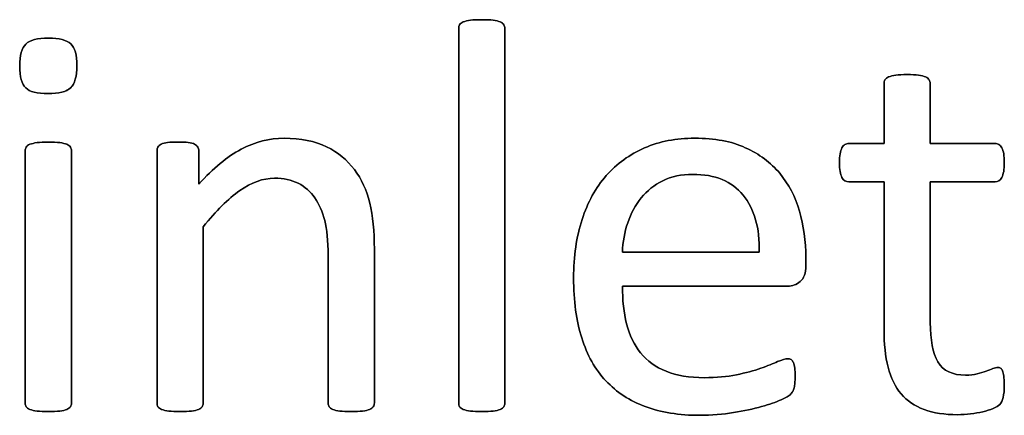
# Model space of a CAD drawing. Header units: inches. Extents: x 0 to 20790, y -12 to 14700.
# Tile 127 of 142: x 12870 to 13140, y 12900 to 13008. Entities that reach past the tile are written whole.
import ezdxf

# ---------------------------------------------------------------- set-up
doc = ezdxf.new("R2010")
doc.units = ezdxf.units.IN
doc.layers.add('1', color=7, linetype='Continuous', true_color=0xffffff)
doc.layers.add('254', color=7, linetype='Continuous', true_color=0xffffff)

msp = doc.modelspace()

# ---------------------------------------------------------------- linework, layer by layer
at = {"layer": '1', "color": 2, "linetype": 'Continuous', "lineweight": 25}
for points, knots in [([(13003.057, 12902.042), (13003.252, 12902.306), (13003.368, 12902.653), (13003.368, 12937.342), (13003.368, 12971.599), (13003.368, 13006.259), (13003.252, 13006.634), (13003.051, 13006.923), (13002.849, 13007.24), (13002.531, 13007.5), (13001.608, 13007.904), (13000.944, 13008.048), (12999.329, 13008.279), (12998.261, 13008.308), (12995.751, 13008.308), (12994.712, 13008.279), (12993.097, 13008.048), (12992.433, 13007.904), (12991.452, 13007.5), (12991.135, 13007.24), (12990.933, 13006.923), (12990.76, 13006.634), (12990.673, 13006.259), (12990.673, 12971.599), (12990.673, 12937.342), (12990.673, 12902.653), (12990.76, 12902.306), (12990.933, 12902.047), (12991.135, 12901.758), (12991.452, 12901.499), (12992.433, 12901.095), (12993.097, 12900.95), (12993.905, 12900.835), (12994.712, 12900.748), (12995.751, 12900.691), (12998.261, 12900.691), (12999.329, 12900.748), (13000.137, 12900.835), (13000.944, 12900.95), (13001.608, 12901.095), (13002.531, 12901.499), (13002.849, 12901.758), (13003.057, 12902.042)], [0, 0, 0, 0, 0.0059802, 0.0059802, 0.4793491, 0.4793491, 0.4849307, 0.4849307, 0.4849307, 0.4908027, 0.4908027, 0.4966747, 0.4966747, 0.5025467, 0.5025467, 0.5082853, 0.5082853, 0.5140238, 0.5140238, 0.5197624, 0.5197624, 0.5197624, 0.5246665, 0.5246665, 0.9405823, 0.9405823, 0.9458367, 0.9458367, 0.9458367, 0.9512509, 0.9512509, 0.956665, 0.956665, 0.956665, 0.9697477, 0.9697477, 0.9831346, 0.9831346, 0.9831346, 0.9915673, 0.9915673, 1, 1, 1, 1]), ([(12884.203, 12989.619), (12885.336, 12990.708), (12885.913, 12992.728), (12885.913, 12998.613), (12885.364, 13000.604), (12883.144, 13002.711), (12881.094, 13003.23), (12875.093, 13003.23), (12873.016, 13002.71), (12871.891, 13001.614), (12870.765, 13000.546), (12870.217, 12998.527), (12870.217, 12992.612), (12870.765, 12990.621), (12872.958, 12988.544), (12875.007, 12987.996), (12881.008, 12987.996), (12883.085, 12988.544), (12884.203, 12989.619)], [0, 0, 0, 0, 0.128303, 0.128303, 0.2541147, 0.2541147, 0.3766179, 0.3766179, 0.5014998, 0.5014998, 0.5014998, 0.626434, 0.626434, 0.7501552, 0.7501552, 0.8738764, 0.8738764, 1, 1, 1, 1]), ([(13140.067, 12904.615), (13140.269, 12905.48), (13140.385, 12906.663), (13140.385, 12909.087), (13140.327, 12909.837), (13140.24, 12910.471), (13140.125, 12911.077), (13140.01, 12911.568), (13139.894, 12911.914), (13139.75, 12912.289), (13139.577, 12912.52), (13139.346, 12912.664), (13139.115, 12912.78), (13138.855, 12912.837), (13138.192, 12912.837), (13137.73, 12912.722), (13137.24, 12912.491), (13136.72, 12912.26), (13136.086, 12912.029), (13135.393, 12911.77), (13134.672, 12911.51), (13133.835, 12911.279), (13131.989, 12910.818), (13130.95, 12910.702), (13126.132, 12910.702), (13123.593, 12911.914), (13120.753, 12916.783), (13120.073, 12920.396), (13120.073, 12938.025), (13120.073, 12950.893), (13120.073, 12963.76), (13125.997, 12963.76), (13131.921, 12963.76), (13138.625, 12963.76), (13139.231, 12964.193), (13140.154, 12965.809), (13140.385, 12967.165), (13140.385, 12969.992), (13140.327, 12970.8), (13140.24, 12971.464), (13140.125, 12972.127), (13139.952, 12972.676), (13139.721, 12973.108), (13139.49, 12973.57), (13139.231, 12973.859), (13138.913, 12974.032), (13138.625, 12974.234), (13138.25, 12974.32), (13131.921, 12974.32), (13125.997, 12974.32), (13120.073, 12974.32), (13120.073, 12979.802), (13120.073, 12985.284), (13120.073, 12991.141), (13119.958, 12991.458), (13119.554, 12992.093), (13119.236, 12992.353), (13118.313, 12992.814), (13117.649, 12992.987), (13116.842, 12993.074), (13116.034, 12993.189), (13114.966, 12993.247), (13112.456, 12993.247), (13111.418, 12993.189), (13110.61, 12993.074), (13109.802, 12992.987), (13109.138, 12992.814), (13108.157, 12992.353), (13107.84, 12992.093), (13107.638, 12991.775), (13107.465, 12991.458), (13107.378, 12991.141), (13107.378, 12985.284), (13107.378, 12979.802), (13107.378, 12974.32), (13104.176, 12974.32), (13100.973, 12974.32), (13097.338, 12974.32), (13096.992, 12974.234), (13096.645, 12974.032), (13096.299, 12973.859), (13096.04, 12973.57), (13095.838, 12973.108), (13095.636, 12972.676), (13095.463, 12972.127), (13095.347, 12971.464), (13095.203, 12970.8), (13095.145, 12969.992), (13095.145, 12967.165), (13095.376, 12965.809), (13096.299, 12964.193), (13096.905, 12963.76), (13100.916, 12963.76), (13104.147, 12963.76), (13107.378, 12963.76), (13107.378, 12950.277), (13107.378, 12936.794), (13107.378, 12919.3), (13107.753, 12915.838), (13108.504, 12912.895), (13109.225, 12909.923), (13110.437, 12907.5), (13113.711, 12903.65), (13115.803, 12902.22), (13120.939, 12900.316), (13124.026, 12899.854), (13128.786, 12899.854), (13129.969, 12899.912), (13131.152, 12900.085), (13132.335, 12900.229), (13133.46, 12900.431), (13135.538, 12900.893), (13136.49, 12901.181), (13137.298, 12901.527), (13138.134, 12901.902), (13138.74, 12902.278), (13139.144, 12902.681), (13139.577, 12903.085), (13139.865, 12903.749), (13140.067, 12904.615)], [0, 0, 0, 0, 0.0169336, 0.0169336, 0.0273543, 0.0273543, 0.0273543, 0.0342551, 0.0342551, 0.0342551, 0.0386532, 0.0386532, 0.0386532, 0.0421312, 0.0421312, 0.0486524, 0.0486524, 0.0486524, 0.0578371, 0.0578371, 0.0578371, 0.0698121, 0.0698121, 0.0817871, 0.0817871, 0.1185882, 0.1185882, 0.1557168, 0.1557168, 0.2560764, 0.2560764, 0.2560764, 0.3153147, 0.3153147, 0.3231042, 0.3231042, 0.3308936, 0.3308936, 0.3350317, 0.3350317, 0.3350317, 0.3406368, 0.3406368, 0.3406368, 0.3446716, 0.3446716, 0.3446716, 0.3483066, 0.3483066, 0.4016209, 0.4016209, 0.4016209, 0.454298, 0.454298, 0.4579023, 0.4579023, 0.4615065, 0.4615065, 0.4651107, 0.4651107, 0.4651107, 0.4751388, 0.4751388, 0.484939, 0.484939, 0.484939, 0.4914006, 0.4914006, 0.4978622, 0.4978622, 0.4978622, 0.5012317, 0.5012317, 0.550479, 0.550479, 0.550479, 0.5810003, 0.5810003, 0.5851248, 0.5851248, 0.5851248, 0.5891096, 0.5891096, 0.5891096, 0.5945805, 0.5945805, 0.5945805, 0.6024171, 0.6024171, 0.6171684, 0.6171684, 0.6319196, 0.6319196, 0.69311, 0.69311, 0.69311, 0.82944, 0.82944, 0.8699889, 0.8699889, 0.8699889, 0.8978939, 0.8978939, 0.9255581, 0.9255581, 0.9532222, 0.9532222, 0.9623692, 0.9623692, 0.9623692, 0.9738223, 0.9738223, 0.9852753, 0.9852753, 0.9852753, 0.9926659, 0.9926659, 0.9926659, 1, 1, 1, 1]), ([(12884.131, 12902.042), (12884.326, 12902.306), (12884.441, 12902.653), (12884.441, 12926.157), (12884.441, 12949.229), (12884.441, 12972.676), (12884.326, 12972.993), (12883.922, 12973.628), (12883.604, 12973.887), (12882.681, 12974.291), (12882.018, 12974.436), (12881.21, 12974.551), (12880.402, 12974.638), (12879.334, 12974.695), (12876.824, 12974.695), (12875.786, 12974.638), (12874.978, 12974.551), (12874.17, 12974.436), (12873.506, 12974.291), (12872.525, 12973.887), (12872.208, 12973.628), (12872.006, 12973.31), (12871.833, 12972.993), (12871.746, 12972.676), (12871.746, 12949.229), (12871.746, 12926.157), (12871.746, 12902.653), (12871.833, 12902.306), (12872.006, 12902.047), (12872.208, 12901.758), (12872.525, 12901.499), (12873.506, 12901.095), (12874.17, 12900.95), (12874.978, 12900.835), (12875.786, 12900.748), (12876.824, 12900.691), (12879.334, 12900.691), (12880.402, 12900.748), (12881.21, 12900.835), (12882.018, 12900.95), (12882.681, 12901.095), (12883.604, 12901.499), (12883.922, 12901.758), (12884.131, 12902.042)], [0, 0, 0, 0, 0.0079449, 0.0079449, 0.4314948, 0.4314948, 0.4383804, 0.4383804, 0.4452659, 0.4452659, 0.4521515, 0.4521515, 0.4521515, 0.4712256, 0.4712256, 0.4898663, 0.4898663, 0.4898663, 0.5020993, 0.5020993, 0.5143323, 0.5143323, 0.5143323, 0.5207714, 0.5207714, 0.9168542, 0.9168542, 0.9242838, 0.9242838, 0.9242838, 0.9318608, 0.9318608, 0.9394378, 0.9394378, 0.9394378, 0.9577211, 0.9577211, 0.9764296, 0.9764296, 0.9764296, 0.9882148, 0.9882148, 1, 1, 1, 1]), ([(12967.224, 12902.042), (12967.419, 12902.306), (12967.534, 12902.653), (12967.534, 12917.165), (12967.534, 12931.245), (12967.534, 12950.229), (12967.101, 12954.441), (12965.426, 12961.488), (12964.014, 12964.539), (12960.115, 12969.758), (12957.551, 12971.868), (12951.262, 12974.984), (12947.367, 12975.763), (12938.798, 12975.763), (12934.903, 12974.753), (12927.136, 12970.726), (12923.247, 12967.511), (12919.352, 12963.155), (12919.352, 12966.203), (12919.352, 12969.252), (12919.352, 12972.733), (12919.265, 12973.08), (12919.092, 12973.339), (12918.919, 12973.628), (12918.63, 12973.887), (12918.198, 12974.118), (12917.794, 12974.349), (12917.217, 12974.493), (12915.745, 12974.663), (12914.793, 12974.695), (12912.485, 12974.695), (12911.533, 12974.666), (12910.09, 12974.493), (12909.513, 12974.349), (12908.59, 12973.887), (12908.273, 12973.628), (12908.128, 12973.339), (12907.984, 12973.08), (12907.898, 12972.733), (12907.898, 12949.229), (12907.898, 12926.157), (12907.898, 12902.653), (12907.984, 12902.306), (12908.157, 12902.047), (12908.359, 12901.758), (12908.677, 12901.499), (12909.658, 12901.095), (12910.321, 12900.95), (12911.129, 12900.835), (12911.937, 12900.748), (12912.976, 12900.691), (12915.486, 12900.691), (12916.553, 12900.748), (12917.361, 12900.835), (12918.169, 12900.95), (12918.832, 12901.095), (12919.756, 12901.499), (12920.073, 12901.758), (12920.275, 12902.047), (12920.477, 12902.306), (12920.592, 12902.653), (12920.592, 12919.213), (12920.592, 12935.342), (12920.592, 12951.47), (12924.083, 12955.826), (12927.401, 12959.144), (12933.787, 12963.632), (12936.951, 12964.77), (12942.606, 12964.77), (12944.77, 12964.309), (12948.498, 12962.474), (12950.021, 12961.135), (12952.374, 12957.635), (12953.281, 12955.567), (12954.542, 12950.754), (12954.839, 12947.575), (12954.839, 12930.11), (12954.839, 12916.598), (12954.839, 12902.653), (12954.926, 12902.306), (12955.128, 12902.047), (12955.33, 12901.758), (12955.676, 12901.499), (12956.599, 12901.095), (12957.234, 12900.95), (12958.071, 12900.835), (12958.879, 12900.748), (12959.917, 12900.691), (12962.456, 12900.691), (12963.466, 12900.748), (12964.303, 12900.835), (12965.111, 12900.95), (12965.745, 12901.095), (12966.669, 12901.499), (12967.015, 12901.758), (12967.224, 12902.042)], [0, 0, 0, 0, 0.003308, 0.003308, 0.1109298, 0.1109298, 0.148421, 0.148421, 0.1859825, 0.1859825, 0.2230812, 0.2230812, 0.2601799, 0.2601799, 0.2919457, 0.2919457, 0.3235262, 0.3235262, 0.3235262, 0.3491126, 0.3491126, 0.3527447, 0.3527447, 0.3527447, 0.3561092, 0.3561092, 0.3561092, 0.3611616, 0.3611616, 0.3660223, 0.3660223, 0.3711323, 0.3711323, 0.3762422, 0.3762422, 0.3813522, 0.3813522, 0.3813522, 0.3843323, 0.3843323, 0.5432056, 0.5432056, 0.5461857, 0.5461857, 0.5461857, 0.549519, 0.549519, 0.5528522, 0.5528522, 0.5528522, 0.5609049, 0.5609049, 0.5691449, 0.5691449, 0.5691449, 0.5743354, 0.5743354, 0.579526, 0.579526, 0.579526, 0.5824175, 0.5824175, 0.6901747, 0.6901747, 0.6901747, 0.7261598, 0.7261598, 0.7619281, 0.7619281, 0.7898925, 0.7898925, 0.8175111, 0.8175111, 0.8448187, 0.8448187, 0.8717433, 0.8717433, 0.9637847, 0.9637847, 0.9667327, 0.9667327, 0.9667327, 0.9700902, 0.9700902, 0.9734478, 0.9734478, 0.9734478, 0.9817377, 0.9817377, 0.9896591, 0.9896591, 0.9896591, 0.9948295, 0.9948295, 1, 1, 1, 1]), ([(13084.405, 12936.418), (13085.422, 12937.275), (13085.913, 12938.688), (13085.913, 12941.477), (13085.913, 12942.247), (13085.913, 12947.517), (13085.336, 12951.758), (13083.027, 12959.721), (13081.21, 12963.183), (13076.305, 12969.069), (13073.16, 12971.406), (13065.52, 12974.91), (13060.869, 12975.763), (13050.367, 12975.763), (13045.78, 12974.897), (13037.572, 12971.314), (13034.066, 12968.81), (13031.181, 12965.492), (13028.267, 12962.202), (13026.045, 12958.163), (13022.979, 12948.674), (13022.208, 12943.333), (13022.208, 12931.129), (13022.958, 12925.647), (13025.895, 12916.202), (13028.123, 12912.289), (13033.981, 12906.029), (13037.586, 12903.662), (13046.151, 12900.479), (13051.146, 12899.681), (13060.119, 12899.681), (13063.206, 12899.941), (13066.092, 12900.431), (13069.006, 12900.893), (13071.544, 12901.47), (13075.961, 12902.674), (13077.748, 12903.316), (13080.517, 12904.586), (13081.354, 12905.047), (13081.931, 12905.624), (13082.162, 12905.913), (13082.335, 12906.23), (13082.508, 12906.519), (13082.652, 12906.865), (13082.71, 12907.269), (13082.797, 12907.644), (13082.854, 12908.077), (13082.97, 12909.058), (13082.999, 12909.635), (13082.999, 12911.222), (13082.941, 12912.001), (13082.883, 12912.664), (13082.797, 12913.299), (13082.681, 12913.789), (13082.537, 12914.164), (13082.364, 12914.511), (13082.162, 12914.77), (13081.873, 12914.972), (13081.585, 12915.145), (13081.268, 12915.232), (13080.287, 12915.232), (13079.392, 12914.943), (13078.18, 12914.424), (13076.969, 12913.876), (13075.439, 12913.27), (13071.689, 12911.943), (13069.467, 12911.337), (13066.899, 12910.818), (13064.332, 12910.269), (13061.418, 12910.01), (13053.974, 12910.01), (13050.483, 12910.587), (13044.712, 12912.953), (13042.404, 12914.626), (13038.795, 12919.038), (13037.528, 12921.695), (13035.977, 12927.842), (13035.595, 12931.302), (13035.595, 12935.168), (13050.723, 12935.168), (13065.851, 12935.168), (13080.979, 12935.168), (13082.277, 12935.14), (13083.403, 12935.572), (13084.405, 12936.418)], [0, 0, 0, 0, 0.0174321, 0.0174321, 0.0240728, 0.0240728, 0.0629214, 0.0629214, 0.10177, 0.10177, 0.1406186, 0.1406186, 0.1791154, 0.1791154, 0.215155, 0.215155, 0.251316, 0.251316, 0.251316, 0.2923514, 0.2923514, 0.3336134, 0.3336134, 0.3770788, 0.3770788, 0.4203788, 0.4203788, 0.4632688, 0.4632688, 0.5064136, 0.5064136, 0.5313806, 0.5313806, 0.5313806, 0.5541801, 0.5541801, 0.5767042, 0.5767042, 0.5992283, 0.5992283, 0.6217523, 0.6217523, 0.6217523, 0.6251986, 0.6251986, 0.6251986, 0.6292736, 0.6292736, 0.6333486, 0.6333486, 0.6390182, 0.6390182, 0.6390182, 0.6437792, 0.6437792, 0.6437792, 0.6470405, 0.6470405, 0.6470405, 0.650124, 0.650124, 0.6557771, 0.6557771, 0.6557771, 0.6710147, 0.6710147, 0.6862522, 0.6862522, 0.6862522, 0.7131126, 0.7131126, 0.7470415, 0.7470415, 0.7809704, 0.7809704, 0.8144194, 0.8144194, 0.8475747, 0.8475747, 0.8475747, 0.9884116, 0.9884116, 0.9884116, 1, 1, 1, 1]), ([(13068.715, 12960.153), (13071.804, 12956.374), (13073.304, 12951.123), (13073.131, 12944.459), (13060.619, 12944.459), (13048.107, 12944.459), (13035.595, 12944.459), (13035.711, 12947.286), (13036.172, 12949.998), (13037.067, 12952.566), (13037.932, 12955.163), (13039.173, 12957.442), (13042.361, 12961.325), (13044.308, 12962.895), (13049.04, 12965.261), (13051.781, 12965.838), (13061.014, 12965.838), (13065.601, 12963.962), (13068.715, 12960.153)], [0, 0, 0, 0, 0.1642716, 0.1642716, 0.1642716, 0.5344554, 0.5344554, 0.5344554, 0.6160129, 0.6160129, 0.6160129, 0.6928348, 0.6928348, 0.7703438, 0.7703438, 0.8478528, 0.8478528, 1, 1, 1, 1])]:
    msp.add_open_spline(points, degree=3, knots=knots, dxfattribs=at)
at = {"layer": '254', "color": 2, "linetype": 'Continuous', "lineweight": 25}
for points, knots in [([(12990.933, 13006.923), (12990.76, 13006.634), (12990.673, 13006.259), (12990.673, 12971.599), (12990.673, 12937.342), (12990.673, 12902.653), (12990.76, 12902.306), (12990.933, 12902.047)], [0, 0, 0, 0, 0.01151, 0.01151, 0.9876679, 0.9876679, 1, 1, 1, 1]), ([(13003.051, 13006.923), (13002.849, 13007.24), (13002.531, 13007.5), (13001.608, 13007.904), (13000.944, 13008.048), (12999.329, 13008.279), (12998.261, 13008.308), (12995.751, 13008.308), (12994.712, 13008.279), (12993.097, 13008.048), (12992.433, 13007.904), (12991.452, 13007.5), (12991.135, 13007.24), (12990.933, 13006.923)], [0, 0, 0, 0, 0.1685824, 0.1685824, 0.3371648, 0.3371648, 0.5057471, 0.5057471, 0.6704981, 0.6704981, 0.835249, 0.835249, 1, 1, 1, 1]), ([(13003.051, 12902.047), (13003.252, 12902.306), (13003.368, 12902.653), (13003.368, 12937.342), (13003.368, 12971.599), (13003.368, 13006.259), (13003.252, 13006.634), (13003.051, 13006.923)], [0, 0, 0, 0, 0.0123321, 0.0123321, 0.98849, 0.98849, 1, 1, 1, 1]), ([(12884.21, 12989.612), (12885.336, 12990.708), (12885.913, 12992.728), (12885.913, 12998.613), (12885.364, 13000.604), (12883.144, 13002.711), (12881.094, 13003.23), (12875.093, 13003.23), (12873.016, 13002.71), (12871.891, 13001.614)], [0, 0, 0, 0, 0.2558386, 0.2558386, 0.5067095, 0.5067095, 0.7509832, 0.7509832, 1, 1, 1, 1]), ([(12871.891, 13001.614), (12870.765, 13000.546), (12870.217, 12998.527), (12870.217, 12992.612), (12870.765, 12990.621), (12872.958, 12988.544), (12875.007, 12987.996), (12881.008, 12987.996), (12883.085, 12988.544), (12884.21, 12989.612)], [0, 0, 0, 0, 0.2506201, 0.2506201, 0.498807, 0.498807, 0.7469939, 0.7469939, 1, 1, 1, 1]), ([(13110.61, 12993.074), (13109.802, 12992.987), (13109.138, 12992.814), (13108.157, 12992.353), (13107.84, 12992.093), (13107.638, 12991.775)], [0, 0, 0, 0, 0.5, 0.5, 1, 1, 1, 1]), ([(13116.842, 12993.074), (13116.034, 12993.189), (13114.966, 12993.247), (13112.456, 12993.247), (13111.418, 12993.189), (13110.61, 12993.074)], [0, 0, 0, 0, 0.5057471, 0.5057471, 1, 1, 1, 1]), ([(13120.073, 12974.32), (13120.073, 12979.802), (13120.073, 12985.284), (13120.073, 12991.141), (13119.958, 12991.458), (13119.554, 12992.093), (13119.236, 12992.353), (13118.313, 12992.814), (13117.649, 12992.987), (13116.842, 12993.074)], [0, 0, 0, 0, 0.8296943, 0.8296943, 0.8864629, 0.8864629, 0.9432314, 0.9432314, 1, 1, 1, 1]), ([(13107.638, 12991.775), (13107.465, 12991.458), (13107.378, 12991.141), (13107.378, 12985.284), (13107.378, 12979.802), (13107.378, 12974.32)], [0, 0, 0, 0, 0.0640394, 0.0640394, 1, 1, 1, 1]), ([(12874.978, 12974.551), (12874.17, 12974.436), (12873.506, 12974.291), (12872.525, 12973.887), (12872.208, 12973.628), (12872.006, 12973.31)], [0, 0, 0, 0, 0.5, 0.5, 1, 1, 1, 1]), ([(12881.21, 12974.551), (12880.402, 12974.638), (12879.334, 12974.695), (12876.824, 12974.695), (12875.786, 12974.638), (12874.978, 12974.551)], [0, 0, 0, 0, 0.5057471, 0.5057471, 1, 1, 1, 1]), ([(12884.124, 12902.047), (12884.326, 12902.306), (12884.441, 12902.653), (12884.441, 12926.157), (12884.441, 12949.229), (12884.441, 12972.676), (12884.326, 12972.993), (12883.922, 12973.628), (12883.604, 12973.887), (12882.681, 12974.291), (12882.018, 12974.436), (12881.21, 12974.551)], [0, 0, 0, 0, 0.0175713, 0.0175713, 0.9543147, 0.9543147, 0.9695431, 0.9695431, 0.9847716, 0.9847716, 1, 1, 1, 1]), ([(12918.198, 12974.118), (12917.794, 12974.349), (12917.217, 12974.493), (12915.745, 12974.663), (12914.793, 12974.695), (12912.485, 12974.695), (12911.533, 12974.666), (12910.09, 12974.493), (12909.513, 12974.349), (12908.59, 12973.887), (12908.273, 12973.628), (12908.128, 12973.339)], [0, 0, 0, 0, 0.2001512, 0.2001512, 0.3927074, 0.3927074, 0.5951383, 0.5951383, 0.7975691, 0.7975691, 1, 1, 1, 1]), ([(12967.217, 12902.047), (12967.419, 12902.306), (12967.534, 12902.653), (12967.534, 12917.165), (12967.534, 12931.245), (12967.534, 12950.229), (12967.101, 12954.441), (12965.426, 12961.488), (12964.014, 12964.539), (12960.115, 12969.758), (12957.551, 12971.868), (12951.262, 12974.984), (12947.367, 12975.763), (12938.798, 12975.763), (12934.903, 12974.753), (12927.136, 12970.726), (12923.247, 12967.511), (12919.352, 12963.155)], [0, 0, 0, 0, 0.010225, 0.010225, 0.3428774, 0.3428774, 0.4587604, 0.4587604, 0.5748606, 0.5748606, 0.6895305, 0.6895305, 0.8042005, 0.8042005, 0.9023866, 0.9023866, 1, 1, 1, 1]), ([(13084.412, 12936.409), (13085.422, 12937.275), (13085.913, 12938.688), (13085.913, 12941.477), (13085.913, 12942.247), (13085.913, 12947.517), (13085.336, 12951.758), (13083.027, 12959.721), (13081.21, 12963.183), (13076.305, 12969.069), (13073.16, 12971.406), (13065.52, 12974.91), (13060.869, 12975.763), (13050.367, 12975.763), (13045.78, 12974.897), (13037.572, 12971.314), (13034.066, 12968.81), (13031.181, 12965.492)], [0, 0, 0, 0, 0.0693631, 0.0693631, 0.0957872, 0.0957872, 0.2503679, 0.2503679, 0.4049486, 0.4049486, 0.5595293, 0.5595293, 0.7127102, 0.7127102, 0.8561136, 0.8561136, 1, 1, 1, 1]), ([(13107.378, 12974.32), (13104.176, 12974.32), (13100.973, 12974.32), (13097.338, 12974.32), (13096.992, 12974.234), (13096.645, 12974.032)], [0, 0, 0, 0, 0.8809524, 0.8809524, 1, 1, 1, 1]), ([(13138.913, 12974.032), (13138.625, 12974.234), (13138.25, 12974.32), (13131.921, 12974.32), (13125.997, 12974.32), (13120.073, 12974.32)], [0, 0, 0, 0, 0.0638298, 0.0638298, 1, 1, 1, 1]), ([(12872.006, 12973.31), (12871.833, 12972.993), (12871.746, 12972.676), (12871.746, 12949.229), (12871.746, 12926.157), (12871.746, 12902.653), (12871.833, 12902.306), (12872.006, 12902.047)], [0, 0, 0, 0, 0.0157068, 0.0157068, 0.9818768, 0.9818768, 1, 1, 1, 1]), ([(12908.128, 12973.339), (12907.984, 12973.08), (12907.898, 12972.733), (12907.898, 12949.229), (12907.898, 12926.157), (12907.898, 12902.653), (12907.984, 12902.306), (12908.157, 12902.047)], [0, 0, 0, 0, 0.0180796, 0.0180796, 0.9819204, 0.9819204, 1, 1, 1, 1]), ([(12919.352, 12963.155), (12919.352, 12966.203), (12919.352, 12969.252), (12919.352, 12972.733), (12919.265, 12973.08), (12919.092, 12973.339)], [0, 0, 0, 0, 0.8756906, 0.8756906, 1, 1, 1, 1]), ([(13095.347, 12971.464), (13095.203, 12970.8), (13095.145, 12969.992), (13095.145, 12967.165), (13095.376, 12965.809), (13096.299, 12964.193), (13096.905, 12963.76), (13100.916, 12963.76), (13104.147, 12963.76), (13107.378, 12963.76)], [0, 0, 0, 0, 0.0795356, 0.0795356, 0.2292497, 0.2292497, 0.3789638, 0.3789638, 1, 1, 1, 1]), ([(13120.073, 12963.76), (13125.997, 12963.76), (13131.921, 12963.76), (13138.625, 12963.76), (13139.231, 12964.193), (13140.154, 12965.809), (13140.385, 12967.165), (13140.385, 12969.992), (13140.327, 12970.8), (13140.24, 12971.464)], [0, 0, 0, 0, 0.7502759, 0.7502759, 0.8489324, 0.8489324, 0.9475888, 0.9475888, 1, 1, 1, 1]), ([(13031.181, 12965.492), (13028.267, 12962.202), (13026.045, 12958.163), (13022.979, 12948.674), (13022.208, 12943.333), (13022.208, 12931.129), (13022.958, 12925.647), (13025.895, 12916.202), (13028.123, 12912.289), (13033.981, 12906.029), (13037.586, 12903.662), (13046.151, 12900.479), (13051.146, 12899.681), (13060.119, 12899.681), (13063.206, 12899.941), (13066.092, 12900.431)], [0, 0, 0, 0, 0.1465213, 0.1465213, 0.2938517, 0.2938517, 0.4490493, 0.4490493, 0.6036564, 0.6036564, 0.7567998, 0.7567998, 0.9108526, 0.9108526, 1, 1, 1, 1]), ([(13037.067, 12952.566), (13037.932, 12955.163), (13039.173, 12957.442), (13042.361, 12961.325), (13044.308, 12962.895), (13049.04, 12965.261), (13051.781, 12965.838), (13061.014, 12965.838), (13065.601, 12963.962), (13068.717, 12960.154)], [0, 0, 0, 0, 0.2000638, 0.2000638, 0.4019169, 0.4019169, 0.6037699, 0.6037699, 1, 1, 1, 1]), ([(12920.592, 12951.47), (12924.083, 12955.826), (12927.401, 12959.144), (12933.787, 12963.632), (12936.951, 12964.77), (12942.606, 12964.77), (12944.77, 12964.309), (12948.498, 12962.474), (12950.021, 12961.135), (12952.374, 12957.635), (12953.281, 12955.567), (12954.542, 12950.754), (12954.839, 12947.575), (12954.839, 12930.11), (12954.839, 12916.598), (12954.839, 12902.653), (12954.926, 12902.306), (12955.128, 12902.047)], [0, 0, 0, 0, 0.1301177, 0.1301177, 0.2594518, 0.2594518, 0.3605676, 0.3605676, 0.4604332, 0.4604332, 0.5591739, 0.5591739, 0.6565299, 0.6565299, 0.9893406, 0.9893406, 1, 1, 1, 1]), ([(13107.378, 12963.76), (13107.378, 12950.277), (13107.378, 12936.794), (13107.378, 12919.3), (13107.753, 12915.838), (13108.504, 12912.895)], [0, 0, 0, 0, 0.7707532, 0.7707532, 1, 1, 1, 1]), ([(13135.393, 12911.77), (13134.672, 12911.51), (13133.835, 12911.279), (13131.989, 12910.818), (13130.95, 12910.702), (13126.132, 12910.702), (13123.593, 12911.914), (13120.753, 12916.783), (13120.073, 12920.396), (13120.073, 12938.025), (13120.073, 12950.893), (13120.073, 12963.76)], [0, 0, 0, 0, 0.0604067, 0.0604067, 0.1208135, 0.1208135, 0.3064536, 0.3064536, 0.4937452, 0.4937452, 1, 1, 1, 1]), ([(12920.275, 12902.047), (12920.477, 12902.306), (12920.592, 12902.653), (12920.592, 12919.213), (12920.592, 12935.342), (12920.592, 12951.47)], [0, 0, 0, 0, 0.0261324, 0.0261324, 1, 1, 1, 1]), ([(13066.899, 12910.818), (13064.332, 12910.269), (13061.418, 12910.01), (13053.974, 12910.01), (13050.483, 12910.587), (13044.712, 12912.953), (13042.404, 12914.626), (13038.795, 12919.038), (13037.528, 12921.695), (13035.977, 12927.842), (13035.595, 12931.302), (13035.595, 12935.168)], [0, 0, 0, 0, 0.1665012, 0.1665012, 0.3768185, 0.3768185, 0.5871358, 0.5871358, 0.7944785, 0.7944785, 1, 1, 1, 1]), ([(13078.18, 12914.424), (13076.969, 12913.876), (13075.439, 12913.27), (13071.689, 12911.943), (13069.467, 12911.337), (13066.899, 12910.818)], [0, 0, 0, 0, 0.5, 0.5, 1, 1, 1, 1]), ([(13081.873, 12914.972), (13081.585, 12915.145), (13081.268, 12915.232), (13080.287, 12915.232), (13079.392, 12914.943), (13078.18, 12914.424)], [0, 0, 0, 0, 0.3529412, 0.3529412, 1, 1, 1, 1]), ([(13082.71, 12907.269), (13082.797, 12907.644), (13082.854, 12908.077), (13082.97, 12909.058), (13082.999, 12909.635), (13082.999, 12911.222), (13082.941, 12912.001), (13082.883, 12912.664)], [0, 0, 0, 0, 0.2948718, 0.2948718, 0.5897436, 0.5897436, 1, 1, 1, 1]), ([(13108.504, 12912.895), (13109.225, 12909.923), (13110.437, 12907.5), (13113.711, 12903.65), (13115.803, 12902.22), (13120.939, 12900.316), (13124.026, 12899.854), (13128.786, 12899.854), (13129.969, 12899.912), (13131.152, 12900.085)], [0, 0, 0, 0, 0.3020665, 0.3020665, 0.6015259, 0.6015259, 0.9009852, 0.9009852, 1, 1, 1, 1]), ([(13139.346, 12912.664), (13139.115, 12912.78), (13138.855, 12912.837), (13138.192, 12912.837), (13137.73, 12912.722), (13137.24, 12912.491)], [0, 0, 0, 0, 0.3478261, 0.3478261, 1, 1, 1, 1]), ([(13140.067, 12904.615), (13140.269, 12905.48), (13140.385, 12906.663), (13140.385, 12909.087), (13140.327, 12909.837), (13140.24, 12910.471)], [0, 0, 0, 0, 0.6190476, 0.6190476, 1, 1, 1, 1]), ([(13066.092, 12900.431), (13069.006, 12900.893), (13071.544, 12901.47), (13075.961, 12902.674), (13077.748, 12903.316), (13080.517, 12904.586), (13081.354, 12905.047), (13081.931, 12905.624), (13082.162, 12905.913), (13082.335, 12906.23)], [0, 0, 0, 0, 0.2522862, 0.2522862, 0.5015241, 0.5015241, 0.7507621, 0.7507621, 1, 1, 1, 1]), ([(12872.006, 12902.047), (12872.208, 12901.758), (12872.525, 12901.499), (12873.506, 12901.095), (12874.17, 12900.95), (12874.978, 12900.835)], [0, 0, 0, 0, 0.5, 0.5, 1, 1, 1, 1]), ([(12874.978, 12900.835), (12875.786, 12900.748), (12876.824, 12900.691), (12879.334, 12900.691), (12880.402, 12900.748), (12881.21, 12900.835)], [0, 0, 0, 0, 0.4942529, 0.4942529, 1, 1, 1, 1]), ([(12881.21, 12900.835), (12882.018, 12900.95), (12882.681, 12901.095), (12883.604, 12901.499), (12883.922, 12901.758), (12884.124, 12902.047)], [0, 0, 0, 0, 0.5, 0.5, 1, 1, 1, 1]), ([(12908.157, 12902.047), (12908.359, 12901.758), (12908.677, 12901.499), (12909.658, 12901.095), (12910.321, 12900.95), (12911.129, 12900.835)], [0, 0, 0, 0, 0.5, 0.5, 1, 1, 1, 1]), ([(12911.129, 12900.835), (12911.937, 12900.748), (12912.976, 12900.691), (12915.486, 12900.691), (12916.553, 12900.748), (12917.361, 12900.835)], [0, 0, 0, 0, 0.4942529, 0.4942529, 1, 1, 1, 1]), ([(12917.361, 12900.835), (12918.169, 12900.95), (12918.832, 12901.095), (12919.756, 12901.499), (12920.073, 12901.758), (12920.275, 12902.047)], [0, 0, 0, 0, 0.5, 0.5, 1, 1, 1, 1]), ([(12955.128, 12902.047), (12955.33, 12901.758), (12955.676, 12901.499), (12956.599, 12901.095), (12957.234, 12900.95), (12958.071, 12900.835)], [0, 0, 0, 0, 0.5, 0.5, 1, 1, 1, 1]), ([(12958.071, 12900.835), (12958.879, 12900.748), (12959.917, 12900.691), (12962.456, 12900.691), (12963.466, 12900.748), (12964.303, 12900.835)], [0, 0, 0, 0, 0.5113636, 0.5113636, 1, 1, 1, 1]), ([(12964.303, 12900.835), (12965.111, 12900.95), (12965.745, 12901.095), (12966.669, 12901.499), (12967.015, 12901.758), (12967.217, 12902.047)], [0, 0, 0, 0, 0.5, 0.5, 1, 1, 1, 1]), ([(12990.933, 12902.047), (12991.135, 12901.758), (12991.452, 12901.499), (12992.433, 12901.095), (12993.097, 12900.95), (12993.905, 12900.835)], [0, 0, 0, 0, 0.5, 0.5, 1, 1, 1, 1]), ([(12993.905, 12900.835), (12994.712, 12900.748), (12995.751, 12900.691), (12998.261, 12900.691), (12999.329, 12900.748), (13000.137, 12900.835)], [0, 0, 0, 0, 0.4942529, 0.4942529, 1, 1, 1, 1]), ([(13000.137, 12900.835), (13000.944, 12900.95), (13001.608, 12901.095), (13002.531, 12901.499), (13002.849, 12901.758), (13003.051, 12902.047)], [0, 0, 0, 0, 0.5, 0.5, 1, 1, 1, 1]), ([(13131.152, 12900.085), (13132.335, 12900.229), (13133.46, 12900.431), (13135.538, 12900.893), (13136.49, 12901.181), (13137.298, 12901.527)], [0, 0, 0, 0, 0.5, 0.5, 1, 1, 1, 1])]:
    msp.add_open_spline(points, degree=3, knots=knots, dxfattribs=at)
for points in [[(12919.092, 12973.339), (12918.919, 12973.628), (12918.63, 12973.887), (12918.198, 12974.118)], [(13096.645, 12974.032), (13096.299, 12973.859), (13096.04, 12973.57), (13095.838, 12973.108)], [(13139.721, 12973.108), (13139.49, 12973.57), (13139.231, 12973.859), (13138.913, 12974.032)], [(13095.838, 12973.108), (13095.636, 12972.676), (13095.463, 12972.127), (13095.347, 12971.464)], [(13140.24, 12971.464), (13140.125, 12972.127), (13139.952, 12972.676), (13139.721, 12973.108)], [(13068.717, 12960.154), (13071.804, 12956.374), (13073.304, 12951.123), (13073.131, 12944.459)], [(13035.595, 12944.459), (13035.711, 12947.286), (13036.172, 12949.998), (13037.067, 12952.566)], [(13073.131, 12944.459), (13060.619, 12944.459), (13048.107, 12944.459), (13035.595, 12944.459)], [(13080.979, 12935.168), (13082.277, 12935.14), (13083.403, 12935.572), (13084.412, 12936.409)], [(13035.595, 12935.168), (13050.723, 12935.168), (13065.851, 12935.168), (13080.979, 12935.168)], [(13082.537, 12914.164), (13082.364, 12914.511), (13082.162, 12914.77), (13081.873, 12914.972)], [(13082.883, 12912.664), (13082.797, 12913.299), (13082.681, 12913.789), (13082.537, 12914.164)], [(13137.24, 12912.491), (13136.72, 12912.26), (13136.086, 12912.029), (13135.393, 12911.77)], [(13139.894, 12911.914), (13139.75, 12912.289), (13139.577, 12912.52), (13139.346, 12912.664)], [(13140.24, 12910.471), (13140.125, 12911.077), (13140.01, 12911.568), (13139.894, 12911.914)], [(13082.335, 12906.23), (13082.508, 12906.519), (13082.652, 12906.865), (13082.71, 12907.269)], [(13139.144, 12902.681), (13139.577, 12903.085), (13139.865, 12903.749), (13140.067, 12904.615)], [(13137.298, 12901.527), (13138.134, 12901.902), (13138.74, 12902.278), (13139.144, 12902.681)]]:
    msp.add_open_spline(points, degree=3, dxfattribs=at)

doc.saveas('drawing.dxf')
